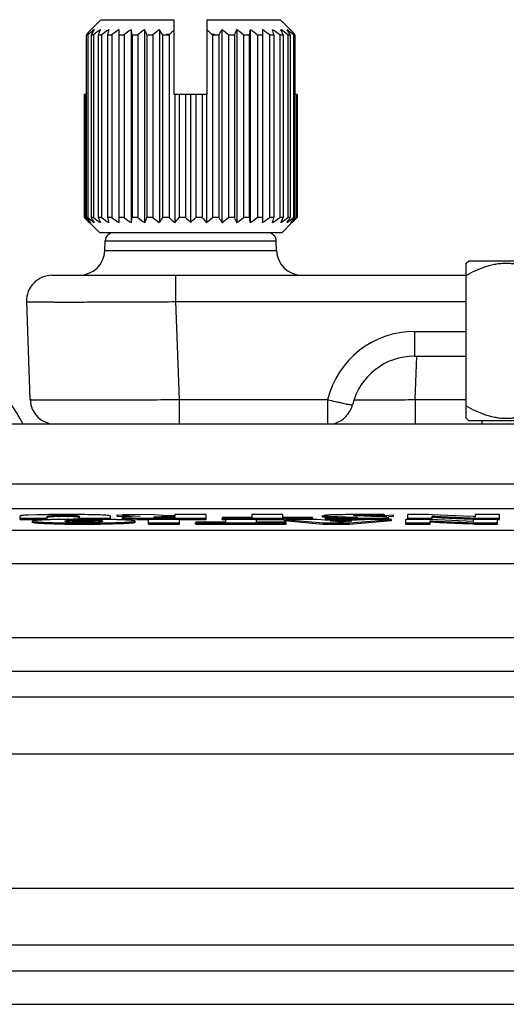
# Model space of a CAD drawing. Header units: inches. Extents: x 0 to 34, y 0 to 22.
# Tile 8 of 179: x 5.165 to 5.736, y 12.074 to 13.23. Entities that reach past the tile are written whole.
import ezdxf

# ---------------------------------------------------------------- set-up
doc = ezdxf.new("R2010")
doc.units = ezdxf.units.IN
doc.header["$LTSCALE"] = 1.87
doc.header["$MEASUREMENT"] = 0
doc.layers.get('0').update_dxf_attribs({"linetype": 'CONTINUOUS'})
doc.layers.add('02___PRT_ALL_AXES', color=7, linetype='CONTINUOUS')

msp = doc.modelspace()

# ---------------------------------------------------------------- linework, layer by layer
at = {"color": 7, "linetype": 'CONTINUOUS'}
for p, q in [((5.2602, 13.2296), (5.2476, 13.2171)), ((5.2602, 13.2296), (5.3461, 13.2296)), ((5.3461, 13.1416), (5.3461, 13.2296)), ((5.3851, 13.1416), (5.3851, 13.2296)), ((5.3851, 13.2296), (5.471, 13.2296)), ((5.4837, 13.2171), (5.471, 13.2296)), ((5.2816, 12.9913), (5.2816, 13.2179)), ((5.2957, 13.2179), (5.2957, 12.9913)), ((5.3116, 13.2179), (5.3116, 12.9913)), ((5.3289, 13.2179), (5.3289, 12.9913)), ((5.4023, 13.2179), (5.4023, 12.9913)), ((5.4196, 13.2179), (5.4196, 12.9913)), ((5.4355, 13.2179), (5.4355, 12.9913)), ((5.4497, 13.2179), (5.4497, 12.9913)), ((5.2432, 13.2118), (5.2432, 12.9975)), ((5.2432, 13.2118), (5.245, 13.2118)), ((5.245, 13.2118), (5.245, 12.9975)), ((5.2487, 13.2118), (5.2487, 12.9975)), ((5.2487, 13.2118), (5.2516, 13.2118)), ((5.2516, 13.2118), (5.2516, 12.9975)), ((5.2571, 13.2118), (5.2571, 12.9975)), ((5.2571, 13.2118), (5.2611, 13.2118)), ((5.2611, 13.2118), (5.2611, 12.9975)), ((5.2681, 13.2118), (5.2681, 12.9975)), ((5.2681, 13.2118), (5.2731, 13.2118)), ((5.2731, 13.2118), (5.2731, 12.9975)), ((5.2816, 13.2118), (5.2874, 13.2118)), ((5.2874, 13.2118), (5.2874, 12.9975)), ((5.2971, 13.2118), (5.2971, 12.9975)), ((5.2971, 13.2118), (5.3036, 13.2118)), ((5.3036, 13.2118), (5.3036, 12.9975)), ((5.3143, 13.2118), (5.3143, 12.9975)), ((5.3143, 13.2118), (5.3213, 13.2118)), ((5.3213, 13.2118), (5.3213, 12.9975)), ((5.3327, 13.2118), (5.3327, 12.9975)), ((5.3327, 13.2118), (5.3402, 13.2118)), ((5.3376, 13.2128), (5.3413, 13.2128)), ((5.3376, 13.2128), (5.3376, 13.2118)), ((5.3402, 13.2118), (5.3402, 12.9975)), ((5.39, 13.2128), (5.3936, 13.2128)), ((5.3911, 13.2118), (5.3911, 12.9975)), ((5.3911, 13.2118), (5.3985, 13.2118)), ((5.3936, 13.2118), (5.3936, 13.2128)), ((5.3985, 13.2118), (5.3985, 12.9975)), ((5.4099, 13.2118), (5.4099, 12.9975)), ((5.4099, 13.2118), (5.4169, 13.2118)), ((5.4169, 13.2118), (5.4169, 12.9975)), ((5.4276, 13.2118), (5.4276, 12.9975)), ((5.4276, 13.2118), (5.4341, 13.2118)), ((5.4341, 13.2118), (5.4341, 12.9975)), ((5.4439, 13.2118), (5.4439, 12.9975)), ((5.4439, 13.2118), (5.4497, 13.2118)), ((5.4581, 13.2118), (5.4581, 12.9975)), ((5.4581, 13.2118), (5.4631, 13.2118)), ((5.4631, 13.2118), (5.4631, 12.9975)), ((5.4701, 13.2118), (5.4701, 12.9975)), ((5.4701, 13.2118), (5.4741, 13.2118)), ((5.4741, 13.2118), (5.4741, 12.9975)), ((5.4796, 13.2118), (5.4796, 12.9975)), ((5.4796, 13.2118), (5.4825, 13.2118)), ((5.4825, 13.2118), (5.4825, 12.9975)), ((5.4862, 13.2118), (5.4862, 12.9975)), ((5.4862, 13.2118), (5.488, 13.2118)), ((5.488, 13.2118), (5.488, 12.9975)), ((5.2408, 13.1416), (5.2408, 12.9975)), ((5.2432, 13.1416), (5.2408, 13.1416)), ((5.2414, 13.1416), (5.2414, 12.9975)), ((5.3851, 13.1416), (5.3461, 13.1416)), ((5.347, 13.1416), (5.347, 12.9913)), ((5.352, 13.1416), (5.352, 12.9975)), ((5.3596, 13.1416), (5.3596, 12.9975)), ((5.3656, 13.1416), (5.3656, 12.9913)), ((5.3716, 13.1416), (5.3716, 12.9975)), ((5.3792, 13.1416), (5.3792, 12.9975)), ((5.3842, 13.1416), (5.3842, 12.9913)), ((5.4905, 13.1416), (5.488, 13.1416)), ((5.4899, 13.1416), (5.4899, 12.9975)), ((5.4905, 13.1416), (5.4905, 12.9975)), ((5.2414, 12.9975), (5.2408, 12.9975)), ((5.245, 12.9975), (5.2432, 12.9975)), ((5.2516, 12.9975), (5.2487, 12.9975)), ((5.2611, 12.9975), (5.2571, 12.9975)), ((5.2731, 12.9975), (5.2681, 12.9975)), ((5.2874, 12.9975), (5.2816, 12.9975)), ((5.3036, 12.9975), (5.2971, 12.9975)), ((5.3213, 12.9975), (5.3143, 12.9975)), ((5.3402, 12.9975), (5.3327, 12.9975)), ((5.3596, 12.9975), (5.352, 12.9975)), ((5.3792, 12.9975), (5.3716, 12.9975)), ((5.3985, 12.9975), (5.3911, 12.9975)), ((5.4169, 12.9975), (5.4099, 12.9975)), ((5.4341, 12.9975), (5.4276, 12.9975)), ((5.4497, 12.9975), (5.4439, 12.9975)), ((5.4631, 12.9975), (5.4581, 12.9975)), ((5.4741, 12.9975), (5.4701, 12.9975)), ((5.4825, 12.9975), (5.4796, 12.9975)), ((5.488, 12.9975), (5.4862, 12.9975)), ((5.4905, 12.9975), (5.4899, 12.9975)), ((5.2585, 12.9796), (5.2468, 12.9913)), ((5.4728, 12.9796), (5.4845, 12.9913)), ((5.2585, 12.9796), (5.4728, 12.9796)), ((5.2649, 12.9586), (5.2653, 12.97)), ((5.2653, 12.97), (5.4659, 12.97)), ((5.4663, 12.9586), (5.4659, 12.97)), ((5.2649, 12.9586), (5.4663, 12.9586)), ((5.6889, 12.9437), (5.6918, 12.9466)), ((5.6889, 12.7616), (5.6889, 12.9437)), ((5.6918, 12.9466), (5.873, 12.9466)), ((5.2031, 12.9296), (5.6889, 12.9296)), ((5.348, 12.9296), (5.348, 12.8986)), ((5.1731, 12.8986), (5.1771, 12.7836)), ((5.348, 12.8986), (5.352, 12.7836)), ((5.348, 12.8986), (5.6889, 12.8986)), ((5.6283, 12.8636), (5.6283, 12.8346)), ((5.6283, 12.8636), (5.6889, 12.8636)), ((5.6283, 12.8346), (5.6889, 12.8346)), ((5.6291, 12.7836), (5.6309, 12.8345)), ((5.352, 12.7836), (5.352, 12.7546)), ((5.352, 12.7836), (5.5263, 12.7836)), ((5.5263, 12.7836), (5.5263, 12.7546)), ((5.5544, 12.7775), (5.5555, 12.7775)), ((5.6291, 12.7836), (5.6291, 12.7546)), ((5.6291, 12.7836), (5.6889, 12.7836)), ((5.6914, 12.7591), (5.6889, 12.7616)), ((5.6914, 12.7591), (5.8734, 12.7591)), ((3.7888, 12.6558), (6.9061, 12.6558)), ((5.185, 12.6482), (5.175, 12.6479)), ((5.1993, 12.6485), (5.185, 12.6482)), ((5.218, 12.6486), (5.2162, 12.6486)), ((5.2379, 12.6485), (5.235, 12.6485)), ((5.2379, 12.6485), (5.235, 12.6485)), ((5.2623, 12.648), (5.2523, 12.6483)), ((5.2688, 12.6475), (5.2623, 12.648)), ((5.2794, 12.6468), (5.2794, 12.6484)), ((5.2794, 12.6484), (5.3062, 12.6466)), ((5.3185, 12.6486), (5.2858, 12.6484)), ((5.3377, 12.6469), (5.3185, 12.6486)), ((5.3472, 12.6485), (5.3472, 12.6469)), ((5.3837, 12.6485), (5.3472, 12.6485)), ((5.3837, 12.6427), (5.3837, 12.6485)), ((5.4373, 12.6485), (5.4373, 12.645)), ((5.4738, 12.6485), (5.4373, 12.6485)), ((5.4738, 12.645), (5.4738, 12.6485)), ((5.5271, 12.648), (5.5218, 12.6476)), ((5.5356, 12.6483), (5.5271, 12.648)), ((5.5563, 12.6485), (5.5552, 12.6485)), ((5.5653, 12.6486), (5.5615, 12.6485)), ((5.5653, 12.6486), (5.5615, 12.6485)), ((5.5727, 12.6485), (5.5716, 12.6485)), ((5.5716, 12.6478), (5.5726, 12.6478)), ((5.5716, 12.6478), (5.5726, 12.6478)), ((5.5923, 12.6475), (5.6034, 12.6482)), ((5.5936, 12.6484), (5.5924, 12.6484)), ((5.6034, 12.6466), (5.6034, 12.6482)), ((5.6204, 12.6427), (5.6204, 12.6485)), ((5.6448, 12.6485), (5.6204, 12.6485)), ((5.6493, 12.6483), (5.6448, 12.6485)), ((5.6493, 12.6483), (5.6448, 12.6485)), ((5.6853, 12.6467), (5.6493, 12.6483)), ((5.6853, 12.6467), (5.6493, 12.6483)), ((5.6994, 12.6485), (5.6994, 12.646)), ((5.7281, 12.6485), (5.6994, 12.6485)), ((5.7281, 12.6427), (5.7281, 12.6485)), ((5.1657, 12.6427), (5.1657, 12.6468)), ((5.1657, 12.6443), (5.1972, 12.6443)), ((5.1657, 12.6427), (5.1972, 12.6427)), ((5.1801, 12.6392), (5.1801, 12.6408)), ((5.1972, 12.6449), (5.1972, 12.6464)), ((5.1972, 12.6427), (5.1972, 12.6443)), ((5.2014, 12.6473), (5.2055, 12.6475)), ((5.2101, 12.6461), (5.2052, 12.6459)), ((5.2055, 12.6475), (5.2162, 12.6477)), ((5.2162, 12.6461), (5.2162, 12.6477)), ((5.2162, 12.6477), (5.2236, 12.6476)), ((5.2203, 12.6429), (5.218, 12.6429)), ((5.2203, 12.6429), (5.218, 12.6429)), ((5.2184, 12.6405), (5.2181, 12.6408)), ((5.2222, 12.6417), (5.2268, 12.6419)), ((5.2279, 12.646), (5.2228, 12.6461)), ((5.2236, 12.6476), (5.2286, 12.6475)), ((5.2268, 12.6419), (5.2403, 12.6421)), ((5.2403, 12.6395), (5.227, 12.6397)), ((5.2403, 12.6406), (5.2271, 12.6404)), ((5.2316, 12.6458), (5.2279, 12.646)), ((5.2349, 12.6465), (5.2349, 12.6449)), ((5.2349, 12.6427), (5.2349, 12.6443)), ((5.2349, 12.6443), (5.2714, 12.6443)), ((5.2403, 12.6406), (5.2403, 12.6421)), ((5.2403, 12.6421), (5.2538, 12.6419)), ((5.2533, 12.6404), (5.2403, 12.6406)), ((5.2536, 12.6397), (5.2403, 12.6395)), ((5.2403, 12.6371), (5.2403, 12.6386)), ((5.2581, 12.6399), (5.2536, 12.6397)), ((5.2626, 12.6429), (5.2603, 12.6429)), ((5.2626, 12.6429), (5.2603, 12.6429)), ((5.2714, 12.6427), (5.2714, 12.6468)), ((5.2794, 12.6468), (5.286, 12.6464)), ((5.2858, 12.6438), (5.2858, 12.6454)), ((5.2931, 12.6431), (5.2876, 12.6434)), ((5.2953, 12.6463), (5.2884, 12.6459)), ((5.3025, 12.6429), (5.2931, 12.6431)), ((5.3062, 12.6466), (5.2953, 12.6463)), ((5.3005, 12.6392), (5.3005, 12.6408)), ((5.3162, 12.6427), (5.315, 12.6427)), ((5.3162, 12.6371), (5.3162, 12.6429)), ((5.3527, 12.6429), (5.3162, 12.6429)), ((5.3162, 12.6387), (5.3527, 12.6387)), ((5.3162, 12.6371), (5.3527, 12.6371)), ((5.3235, 12.6453), (5.3223, 12.6456)), ((5.3266, 12.6452), (5.3235, 12.6453)), ((5.3266, 12.6459), (5.3368, 12.6461)), ((5.3266, 12.6459), (5.331, 12.646)), ((5.3312, 12.6451), (5.3266, 12.6452)), ((5.3297, 12.6427), (5.3297, 12.6443)), ((5.3297, 12.6443), (5.3837, 12.6443)), ((5.3368, 12.6461), (5.3472, 12.6461)), ((5.3472, 12.645), (5.3375, 12.645)), ((5.3472, 12.6469), (5.3377, 12.6469)), ((5.3472, 12.6461), (5.3472, 12.645)), ((5.3527, 12.6371), (5.3527, 12.6429)), ((5.3527, 12.6427), (5.3837, 12.6427)), ((5.4064, 12.6395), (5.3714, 12.6395)), ((5.3714, 12.6371), (5.3714, 12.6387)), ((5.3714, 12.6387), (5.4778, 12.6387)), ((5.3714, 12.6371), (5.4778, 12.6371)), ((5.4373, 12.645), (5.4024, 12.645)), ((5.4024, 12.6427), (5.4024, 12.6443)), ((5.4024, 12.6443), (5.5088, 12.6443)), ((5.4024, 12.6427), (5.4064, 12.6427)), ((5.4064, 12.6429), (5.4064, 12.6395)), ((5.4429, 12.6429), (5.4064, 12.6429)), ((5.4429, 12.6395), (5.4429, 12.6429)), ((5.4429, 12.6427), (5.4752, 12.6427)), ((5.4778, 12.6395), (5.4429, 12.6395)), ((5.5088, 12.645), (5.4738, 12.645)), ((5.4752, 12.6414), (5.4752, 12.6429)), ((5.4752, 12.6429), (5.5212, 12.6387)), ((5.4752, 12.6414), (5.5212, 12.6371)), ((5.514, 12.6429), (5.4778, 12.6429)), ((5.4778, 12.6371), (5.4778, 12.6387)), ((5.5088, 12.6427), (5.5088, 12.6443)), ((5.5235, 12.6419), (5.514, 12.6429)), ((5.5202, 12.6457), (5.5202, 12.6473)), ((5.5212, 12.6371), (5.5212, 12.6387)), ((5.5212, 12.6387), (5.5519, 12.6387)), ((5.5212, 12.6371), (5.5519, 12.6371)), ((5.5216, 12.6469), (5.527, 12.6465)), ((5.5289, 12.6449), (5.5222, 12.6453)), ((5.561, 12.6419), (5.5235, 12.6419)), ((5.533, 12.6451), (5.5237, 12.6445)), ((5.5237, 12.6429), (5.5237, 12.6445)), ((5.5327, 12.6427), (5.5237, 12.6429)), ((5.5294, 12.6413), (5.5548, 12.6413)), ((5.5413, 12.6397), (5.5294, 12.6413)), ((5.5413, 12.6397), (5.5294, 12.6413)), ((5.5311, 12.6443), (5.533, 12.6443)), ((5.5311, 12.6443), (5.533, 12.6443)), ((5.5396, 12.6445), (5.5396, 12.646)), ((5.5396, 12.646), (5.5414, 12.646)), ((5.5396, 12.646), (5.5414, 12.646)), ((5.5548, 12.6413), (5.5413, 12.6397)), ((5.5475, 12.6458), (5.5538, 12.6456)), ((5.5519, 12.6442), (5.5553, 12.6442)), ((5.5519, 12.6387), (5.6012, 12.6429)), ((5.5553, 12.6426), (5.5519, 12.6426)), ((5.5519, 12.6371), (5.6012, 12.6414)), ((5.5519, 12.6371), (5.5519, 12.6387)), ((5.5538, 12.6456), (5.5607, 12.6453)), ((5.5553, 12.6426), (5.5553, 12.6442)), ((5.5578, 12.6471), (5.5564, 12.6473)), ((5.5578, 12.6471), (5.5564, 12.6473)), ((5.5615, 12.6452), (5.5572, 12.645)), ((5.5615, 12.6452), (5.5572, 12.645)), ((5.5622, 12.6469), (5.5578, 12.6471)), ((5.5605, 12.6476), (5.5653, 12.6477)), ((5.5607, 12.6453), (5.5615, 12.6452)), ((5.5726, 12.6429), (5.561, 12.6419)), ((5.5692, 12.6467), (5.5622, 12.6469)), ((5.5776, 12.6464), (5.5692, 12.6467)), ((5.6012, 12.6429), (5.5726, 12.6429)), ((5.5893, 12.6461), (5.5776, 12.6464)), ((5.5832, 12.6444), (5.5914, 12.6447)), ((5.5956, 12.6457), (5.5893, 12.6461)), ((5.596, 12.6434), (5.5906, 12.6431)), ((5.5923, 12.6459), (5.5923, 12.6475)), ((5.5976, 12.6462), (5.6034, 12.6466)), ((5.5977, 12.6437), (5.5977, 12.6453)), ((5.6012, 12.6414), (5.6012, 12.6429)), ((5.6179, 12.6371), (5.6179, 12.6429)), ((5.6423, 12.6429), (5.6179, 12.6429)), ((5.6179, 12.6387), (5.6467, 12.6387)), ((5.6179, 12.6371), (5.6467, 12.6371)), ((5.6204, 12.6443), (5.6491, 12.6443)), ((5.6469, 12.6428), (5.6423, 12.6429)), ((5.6469, 12.6428), (5.6423, 12.6429)), ((5.6467, 12.6396), (5.6467, 12.6412)), ((5.6467, 12.6387), (5.6467, 12.6396)), ((5.6574, 12.639), (5.6467, 12.6396)), ((5.6467, 12.6371), (5.6467, 12.6387)), ((5.697, 12.6405), (5.6469, 12.6428)), ((5.697, 12.6405), (5.6469, 12.6428)), ((5.6491, 12.6451), (5.6491, 12.6467)), ((5.6491, 12.6443), (5.6491, 12.6451)), ((5.6598, 12.6445), (5.6491, 12.6451)), ((5.6491, 12.6427), (5.6491, 12.6443)), ((5.6842, 12.6378), (5.6574, 12.639)), ((5.6866, 12.6433), (5.6598, 12.6445)), ((5.6968, 12.6373), (5.6842, 12.6378)), ((5.6973, 12.6461), (5.6853, 12.6467)), ((5.6974, 12.6461), (5.6853, 12.6467)), ((5.697, 12.6429), (5.6866, 12.6433)), ((5.6968, 12.6388), (5.6992, 12.6387)), ((5.6992, 12.6371), (5.6968, 12.6373)), ((5.6969, 12.6388), (5.6992, 12.6387)), ((5.697, 12.6429), (5.697, 12.6405)), ((5.7257, 12.6429), (5.697, 12.6429)), ((5.6971, 12.6445), (5.6992, 12.6444)), ((5.6972, 12.6444), (5.6995, 12.6443)), ((5.6992, 12.6444), (5.7017, 12.6443)), ((5.6992, 12.6371), (5.6992, 12.6387)), ((5.6992, 12.6387), (5.7257, 12.6387)), ((5.6992, 12.6371), (5.7257, 12.6371)), ((5.6995, 12.6443), (5.7017, 12.6443)), ((5.7017, 12.6427), (5.7017, 12.6443)), ((5.7017, 12.6443), (5.7281, 12.6443)), ((5.7257, 12.6371), (5.7257, 12.6429)), ((5.7257, 12.6427), (5.7281, 12.6427)), ((3.8026, 12.6304), (6.8923, 12.6304)), ((3.8026, 12.591), (6.8923, 12.591)), ((6.8923, 12.5037), (3.8026, 12.5037)), ((6.8923, 12.4644), (3.8026, 12.4644)), ((3.6585, 12.4344), (7.0363, 12.4344)), ((3.6156, 12.3675), (7.0792, 12.3675)), ((3.6156, 12.2097), (7.0792, 12.2097)), ((7.0363, 12.1428), (3.6585, 12.1428)), ((3.8026, 12.1129), (6.8923, 12.1129)), ((3.8026, 12.0735), (6.8923, 12.0735))]:
    msp.add_line(p, q, dxfattribs=at)
at = {"color": 3, "linetype": 'CONTINUOUS'}
for p, q in [((6.8724, 12.7546), (3.8224, 12.7546)), ((3.7528, 12.6846), (6.9421, 12.6846))]:
    msp.add_line(p, q, dxfattribs=at)
at = {"color": 7, "linetype": 'CONTINUOUS'}
for centre, radius, start, end in [((5.5294, 12.9846), 0.3653, 140.4782, 141.5574), ((5.5186, 12.8828), 0.4279, 128.4472, 129.7517), ((5.5554, 13.0238), 0.3597, 147.3355, 148.4905), ((5.5298, 12.8548), 0.4525, 126.6417, 127.926), ((5.6389, 13.0525), 0.4137, 156.4262, 157.3514), ((5.5468, 12.8308), 0.4762, 125.6204, 126.8708), ((5.9351, 13.0709), 0.6817, 167.5448, 168.0731), ((5.5599, 12.8246), 0.4819, 125.285, 126.5306), ((5.5731, 12.8308), 0.4762, 125.6204, 126.8708), ((4.6301, 13.0709), 0.6817, 11.9269, 12.4552), ((5.5817, 12.8548), 0.4525, 126.6417, 127.926), ((4.9325, 13.0525), 0.4137, 22.6486, 23.5738), ((5.5949, 12.8828), 0.4279, 128.4472, 129.7517), ((5.026, 13.0238), 0.3597, 31.5095, 32.6645), ((5.6066, 12.9211), 0.3943, 131.3447, 132.2918), ((5.1161, 12.9115), 0.4072, 47.7232, 48.6404), ((5.6928, 13.0315), 0.3451, 147.3109, 148.515), ((5.1269, 12.8712), 0.4428, 50.2703, 51.5308), ((5.7822, 13.0595), 0.3957, 156.4051, 157.3725), ((5.1401, 12.8425), 0.468, 52.0953, 53.3371), ((6.0705, 13.0775), 0.6503, 167.5321, 168.0859), ((5.1581, 12.8308), 0.4762, 53.1292, 54.3796), ((5.1713, 12.8246), 0.4819, 53.4694, 54.715), ((4.8268, 13.0775), 0.6503, 11.9141, 12.4679), ((5.1844, 12.8308), 0.4762, 53.1292, 54.3796), ((5.1089, 13.0595), 0.3957, 22.6275, 23.5949), ((5.1921, 12.8425), 0.468, 52.0953, 53.3371), ((5.2032, 12.8712), 0.4428, 50.2703, 51.5308), ((5.1882, 13.0315), 0.3451, 31.485, 32.6891), ((5.2113, 12.9922), 0.3532, 38.4242, 39.5403), ((5.6396, 12.8845), 0.4436, 132.2698, 132.4621), ((5.0916, 12.8845), 0.4436, 47.5379, 47.7302), ((5.5377, 13.2811), 0.4106, 223.688, 223.9282), ((5.52, 13.3018), 0.4126, 227.5312, 228.8104), ((5.5029, 13.2474), 0.3622, 223.9056, 224.9918), ((5.515, 13.2129), 0.3468, 218.4146, 219.722), ((5.528, 13.338), 0.4428, 230.2703, 231.5308), ((5.543, 13.1777), 0.3451, 211.485, 212.6891), ((5.5391, 13.3667), 0.468, 232.0953, 233.3371), ((5.6223, 13.1497), 0.3957, 202.6275, 203.5949), ((5.5468, 13.3784), 0.4762, 233.1292, 234.3796), ((5.9044, 13.1317), 0.6503, 191.9141, 192.4679), ((5.5599, 13.3847), 0.4819, 233.4694, 234.715), ((5.5731, 13.3784), 0.4762, 233.1292, 234.3796), ((4.6608, 13.1317), 0.6503, 347.5321, 348.0859), ((5.5911, 13.3667), 0.468, 232.0953, 233.3371), ((4.9491, 13.1497), 0.3957, 336.4051, 337.3725), ((5.6043, 13.338), 0.4428, 230.2703, 231.5308), ((5.0385, 13.1777), 0.3451, 327.3109, 328.515), ((5.6188, 13.3018), 0.4126, 227.5312, 228.8104), ((5.0803, 13.2129), 0.3468, 320.278, 321.5854), ((5.6364, 13.2618), 0.3827, 223.6774, 224.9631), ((5.1047, 13.2521), 0.3688, 315.0127, 316.3468), ((5.6617, 13.2216), 0.3606, 218.4396, 219.697), ((5.122, 13.2911), 0.3983, 311.1666, 312.4919), ((5.7052, 13.1855), 0.3597, 211.5095, 212.6645), ((5.1363, 13.3264), 0.4279, 308.4472, 309.7517), ((5.7987, 13.1568), 0.4137, 202.6486, 203.5738), ((5.1495, 13.3544), 0.4525, 306.6417, 307.926), ((6.1011, 13.1383), 0.6817, 191.9269, 192.4552), ((5.1581, 13.3784), 0.4762, 305.6204, 306.8708), ((5.1713, 13.3847), 0.4819, 305.285, 306.5306), ((4.7961, 13.1383), 0.6817, 347.5448, 348.0731), ((5.1844, 13.3784), 0.4762, 305.6204, 306.8708), ((5.0923, 13.1568), 0.4137, 336.4262, 337.3514), ((5.2014, 13.3544), 0.4525, 306.6417, 307.926), ((5.2126, 13.3264), 0.4279, 308.4472, 309.7517), ((5.1758, 13.1855), 0.3597, 327.3355, 328.4905), ((5.2055, 13.2216), 0.3606, 320.303, 321.5604), ((5.2208, 13.2911), 0.3983, 311.1666, 312.4919), ((5.2205, 13.2551), 0.3732, 315.0242, 316.0785), ((5.1935, 13.2811), 0.4106, 316.0718, 316.312), ((5.5004, 13.2448), 0.3586, 224.3164, 224.9906), ((5.2355, 13.2402), 0.352, 315.0032, 315.6898), ((5.2753, 12.9696), 0.01, 90, 178), ((5.456, 12.9696), 0.01, 2, 90), ((5.2349, 12.9596), 0.03, 270, 358), ((5.4963, 12.9596), 0.03, 182, 270), ((5.2031, 12.8996), 0.03, 90.0001, 182), ((5.6283, 12.7586), 0.105, 90.0006, 166.2253), ((5.6283, 12.7596), 0.075, 90, 166.226), ((4.9824, 12.6585), 0.21, 27.2405, 35.8392), ((5.2071, 12.7846), 0.03, 182, 270), ((5.5263, 12.7846), 0.03, 285.2448, 346.2255), ((5.2099, 11.5149), 1.1336, 90.536, 91.2562), ((5.2174, 10.671), 1.9776, 90.0347, 90.5253), ((5.2169, 10.7865), 1.862, 89.9686, 90.5432), ((5.2188, 10.2304), 2.4181, 89.6156, 90.0197), ((5.219, 10.3095), 2.3391, 89.6085, 90.0262), ((5.2302, 11.6157), 1.0328, 88.7745, 89.5767), ((5.2303, 11.6198), 1.0287, 88.7729, 89.5784), ((5.5573, 11.7009), 0.9476, 90.5782, 91.3136), ((5.5571, 11.7117), 0.9368, 90.574, 91.3178), ((5.5614, 11.3295), 1.319, 90.465, 90.5938), ((5.5614, 11.339), 1.3096, 90.4661, 90.5958), ((5.5632, 11.1016), 1.5469, 90.2581, 90.4639), ((5.5631, 11.1189), 1.5297, 90.2957, 90.464), ((5.5648, 10.7708), 1.8777, 90.1002, 90.2599), ((5.5647, 10.7743), 1.8742, 90.0993, 90.2593), ((5.5654, 10.1166), 2.532, 89.8592, 90.0009), ((5.5654, 10.1362), 2.5123, 89.8351, 90.0017), ((5.5714, 12.0902), 0.5576, 89.9808, 90.6242), ((5.5714, 12.0904), 0.5574, 89.9807, 90.6243), ((5.5716, 11.9323), 0.7155, 89.4055, 89.9136), ((5.5716, 11.9392), 0.7086, 89.4028, 89.9159), ((5.5664, 10.4719), 2.1767, 89.623, 89.8364), ((5.5665, 10.4773), 2.1712, 89.623, 89.8369), ((5.5714, 11.1443), 1.5043, 89.2002, 89.6443), ((5.572, 11.2067), 1.4418, 89.1434, 89.6533), ((5.2161, 12.2202), 0.4259, 89.9836, 90.8033), ((5.2163, 11.9257), 0.7204, 89.8473, 90.0025), ((5.2371, 14.0533), 1.4162, 269.225, 269.3539), ((5.2172, 12.1719), 0.4742, 89.3292, 89.8806), ((5.2401, 10.7856), 1.8574, 89.9924, 90.6096), ((5.24, 10.7944), 1.8486, 89.9909, 90.6111), ((5.2398, 14.3173), 1.6786, 269.3626, 270.0179), ((5.2397, 14.3072), 1.6685, 269.3606, 270.0198), ((5.2401, 14.3796), 1.7425, 269.3753, 270.0059), ((5.2412, 10.9036), 1.7394, 89.3697, 90.0285), ((5.2412, 10.9106), 1.7324, 89.3683, 90.0298), ((5.2404, 14.3875), 1.7489, 269.9958, 270.624), ((5.2405, 14.3785), 1.7398, 269.9941, 270.6256), ((5.2408, 14.3107), 1.6736, 269.9814, 270.6217), ((5.3191, 13.5902), 0.9459, 268.8713, 269.5613), ((5.3191, 13.5865), 0.9422, 268.8701, 269.5629), ((5.3231, 13.9057), 1.263, 269.0651, 269.6316), ((5.3272, 14.4449), 1.8006, 269.5114, 269.8411), ((5.3269, 14.397), 1.7528, 269.5078, 269.8466), ((5.3295, 15.1669), 2.5227, 269.8345, 270.004), ((5.3295, 15.1072), 2.463, 269.8312, 270.0048), ((5.3365, 12.2723), 0.3738, 89.9508, 90.8337), ((5.3373, 13.2982), 0.6531, 269.4664, 270.0159), ((5.5417, 13.4944), 0.8502, 268.7863, 269.2869), ((5.541, 13.4553), 0.8111, 268.7742, 269.2989), ((5.5444, 12.9928), 0.3467, 267.1228, 267.5009), ((5.5439, 12.9779), 0.3318, 267.0838, 267.4759), ((5.5544, 13.2195), 0.5737, 267.4934, 267.8344), ((5.5534, 13.1943), 0.5484, 267.478, 267.8343), ((5.5762, 13.7923), 1.1469, 267.8242, 268.1684), ((5.5758, 13.7883), 1.1428, 267.8354, 268.1819), ((5.5547, 14.4229), 1.7803, 269.2916, 269.6296), ((5.5456, 13.2516), 0.6066, 268.8127, 269.2733), ((5.5451, 13.2239), 0.5789, 268.8017, 269.2843), ((5.5546, 14.4171), 1.7729, 269.2998, 269.6005), ((5.5541, 14.3714), 1.7272, 269.2972, 269.6059), ((5.5493, 13.5528), 0.9078, 269.282, 269.6573), ((5.549, 13.522), 0.877, 269.2754, 269.6639), ((5.5795, 12.3449), 0.2973, 96.4988, 97.3725), ((5.6232, 15.2806), 2.6359, 268.2217, 268.3534), ((5.6173, 15.0817), 2.4369, 268.2165, 268.359), ((5.5553, 14.5217), 1.8775, 269.6006, 269.8935), ((5.5553, 14.5083), 1.8641, 269.5993, 270.0004), ((5.5554, 14.5226), 1.88, 269.628, 269.8931), ((5.5507, 13.7956), 1.1506, 269.6583, 270.0056), ((5.5507, 13.7948), 1.1499, 269.6581, 270.0057), ((5.6189, 11.9975), 0.6469, 96.0929, 96.483), ((5.4034, 14.0172), 1.3843, 276.0893, 276.281), ((5.551, 13.1329), 0.4879, 269.9747, 270.4511), ((5.5511, 13.0934), 0.4485, 269.9588, 270.5429), ((5.5526, 12.9254), 0.2804, 270.4571, 270.9407), ((5.5553, 14.3085), 1.6643, 269.999, 270.2151), ((5.5553, 14.308), 1.6638, 269.999, 270.2152), ((5.5553, 14.3069), 1.6643, 269.999, 270.2151), ((5.5528, 12.917), 0.2721, 270.5453, 270.9353), ((5.556, 14.1444), 1.5002, 270.2135, 270.5698), ((5.5562, 14.1175), 1.4733, 270.2103, 270.573), ((5.5562, 14.1156), 1.473, 270.2097, 270.5298), ((5.5606, 13.6895), 1.0453, 270.5641, 271.2359), ((5.5607, 13.6866), 1.0424, 270.5632, 271.2368), ((5.5714, 11.9214), 0.7264, 88.8466, 89.4014), ((5.5715, 11.9254), 0.7224, 88.8451, 89.4029), ((5.5763, 13.007), 0.3642, 271.4578, 272.2584), ((5.5679, 11.7497), 0.8981, 88.4418, 88.8455), ((5.568, 11.7539), 0.8939, 88.4408, 88.8464), ((5.6693, 12.1531), 0.4938, 86.5123, 86.7513), ((5.6642, 12.0614), 0.5856, 86.5503, 86.7528)]:
    msp.add_arc(centre, radius, start, end, dxfattribs=at)
for points, knots in [([(5.6889, 12.9293), (5.6925, 12.9314), (5.6999, 12.9353), (5.7095, 12.9392), (5.7165, 12.9412), (5.7205, 12.9421), (5.7245, 12.9429), (5.7295, 12.9436), (5.7357, 12.9438), (5.7418, 12.9436), (5.7468, 12.9429), (5.7508, 12.9421), (5.7548, 12.9412), (5.7618, 12.9392), (5.7714, 12.9353), (5.7788, 12.9314), (5.7824, 12.9293)], [0, 0, 0, 0, 0.126749, 0.252211, 0.314495, 0.345533, 0.376513, 0.438313, 0.5, 0.561688, 0.623488, 0.654467, 0.685506, 0.747789, 0.873251, 1, 1, 1, 1]), ([(5.1731, 12.8986), (5.1731, 12.8986), (5.1731, 12.8985), (5.1731, 12.8985), (5.1732, 12.8985), (5.1733, 12.8985), (5.1734, 12.8985), (5.1736, 12.8985), (5.1737, 12.8985), (5.174, 12.8985), (5.1744, 12.8984), (5.175, 12.8984), (5.1757, 12.8984), (5.1765, 12.8984), (5.1774, 12.8984), (5.1784, 12.8983), (5.1795, 12.8983), (5.1811, 12.8983), (5.1834, 12.8983), (5.1865, 12.8982), (5.19, 12.8982), (5.1939, 12.8982), (5.1981, 12.8982), (5.2027, 12.8982), (5.2076, 12.8981), (5.2149, 12.8981), (5.2247, 12.8981), (5.2374, 12.8981), (5.2511, 12.8982), (5.2658, 12.8982), (5.2813, 12.8982), (5.2974, 12.8983), (5.314, 12.8984), (5.3309, 12.8985), (5.3423, 12.8985), (5.348, 12.8986)], [0, 0, 0, 0, 0.000107, 0.000346, 0.000731, 0.001265, 0.001947, 0.002779, 0.003761, 0.004892, 0.007603, 0.01091, 0.014812, 0.019307, 0.024392, 0.030065, 0.03632, 0.043156, 0.058552, 0.076215, 0.096102, 0.118167, 0.142355, 0.16861, 0.196868, 0.227061, 0.292957, 0.365662, 0.444478, 0.528643, 0.617348, 0.709736, 0.804921, 0.901986, 1, 1, 1, 1]), ([(5.1771, 12.7836), (5.1771, 12.7836), (5.1771, 12.7835), (5.1772, 12.7835), (5.1772, 12.7835), (5.1773, 12.7835), (5.1774, 12.7835), (5.1776, 12.7835), (5.1778, 12.7835), (5.178, 12.7835), (5.1785, 12.7834), (5.179, 12.7834), (5.1797, 12.7834), (5.1805, 12.7834), (5.1814, 12.7834), (5.1824, 12.7833), (5.1835, 12.7833), (5.1851, 12.7833), (5.1875, 12.7833), (5.1905, 12.7832), (5.194, 12.7832), (5.1979, 12.7832), (5.2021, 12.7832), (5.2067, 12.7832), (5.2116, 12.7831), (5.2189, 12.7831), (5.2287, 12.7831), (5.2414, 12.7831), (5.2551, 12.7832), (5.2698, 12.7832), (5.2853, 12.7832), (5.3014, 12.7833), (5.318, 12.7834), (5.3349, 12.7835), (5.3463, 12.7835), (5.352, 12.7836)], [0, 0, 0, 0, 0.000107, 0.000346, 0.000731, 0.001265, 0.001947, 0.002779, 0.003761, 0.004892, 0.007603, 0.01091, 0.014813, 0.019307, 0.024393, 0.030065, 0.036321, 0.043157, 0.058552, 0.076215, 0.096102, 0.118167, 0.142356, 0.168611, 0.196869, 0.227062, 0.292957, 0.365663, 0.444478, 0.528644, 0.617348, 0.709737, 0.804922, 0.901986, 1, 1, 1, 1]), ([(5.5263, 12.7836), (5.5295, 12.7828), (5.534, 12.7817), (5.5399, 12.7804), (5.5438, 12.7795), (5.5473, 12.7787), (5.5503, 12.7781), (5.5523, 12.7778), (5.5537, 12.7776), (5.5542, 12.7775), (5.5544, 12.7775)], [0, 0, 0, 0, 0.333186, 0.488377, 0.630444, 0.755685, 0.860743, 0.94288, 0.97467, 1, 1, 1, 1]), ([(5.5572, 12.7833), (5.5578, 12.7833), (5.5593, 12.7833), (5.5627, 12.7832), (5.5681, 12.7831), (5.5756, 12.7831), (5.5846, 12.7831), (5.5947, 12.7832), (5.6096, 12.7833), (5.6212, 12.7835), (5.6291, 12.7836)], [0, 0, 0, 0, 0.02685, 0.059964, 0.144093, 0.250243, 0.375683, 0.517182, 0.671066, 1, 1, 1, 1]), ([(5.6889, 12.7761), (5.6925, 12.774), (5.6999, 12.7701), (5.7095, 12.7662), (5.7165, 12.7642), (5.7205, 12.7633), (5.7245, 12.7625), (5.7295, 12.7618), (5.7357, 12.7616), (5.7418, 12.7618), (5.7468, 12.7625), (5.7508, 12.7633), (5.7548, 12.7642), (5.7618, 12.7662), (5.7714, 12.7701), (5.7788, 12.774), (5.7824, 12.7761)], [0, 0, 0, 0, 0.126749, 0.252211, 0.314495, 0.345533, 0.376513, 0.438313, 0.5, 0.561688, 0.623488, 0.654467, 0.685506, 0.747789, 0.873251, 1, 1, 1, 1]), ([(5.175, 12.6479), (5.1737, 12.6479), (5.1715, 12.6477), (5.1684, 12.6475), (5.1669, 12.6472), (5.1657, 12.647), (5.1657, 12.6468)], [0, 0, 0, 0, 0.415327, 0.726763, 0.923751, 1, 1, 1, 1]), ([(5.175, 12.6479), (5.1746, 12.6479), (5.1729, 12.6478), (5.1705, 12.6477), (5.1678, 12.6474), (5.1666, 12.6472), (5.1657, 12.647), (5.1657, 12.6468)], [0, 0, 0, 0, 0.124515, 0.527165, 0.79734, 0.946819, 1, 1, 1, 1]), ([(5.2688, 12.6475), (5.2679, 12.6476), (5.2624, 12.648), (5.257, 12.6482), (5.2523, 12.6483)], [0, 0, 0, 0, 0.158148, 1, 1, 1, 1]), ([(5.5356, 12.6483), (5.5341, 12.6482), (5.5295, 12.6481), (5.5249, 12.6479), (5.5218, 12.6476)], [0, 0, 0, 0, 0.327305, 1, 1, 1, 1]), ([(5.218, 12.6429), (5.2125, 12.6428), (5.2048, 12.6427), (5.1953, 12.6424), (5.1898, 12.6421), (5.1857, 12.6418), (5.1826, 12.6415), (5.1811, 12.6412), (5.1801, 12.641), (5.1801, 12.6408)], [0, 0, 0, 0, 0.429719, 0.606021, 0.7504, 0.860943, 0.938091, 0.98329, 1, 1, 1, 1]), ([(5.1918, 12.6422), (5.1902, 12.6421), (5.1872, 12.6419), (5.1836, 12.6416), (5.1813, 12.6413), (5.1804, 12.6411), (5.1801, 12.6409), (5.1801, 12.6408)], [0, 0, 0, 0, 0.424069, 0.734315, 0.926071, 0.976808, 1, 1, 1, 1]), ([(5.1801, 12.6408), (5.1801, 12.6407), (5.1804, 12.6405), (5.1813, 12.6403), (5.1835, 12.64), (5.187, 12.6398), (5.1918, 12.6395), (5.1977, 12.6392), (5.2076, 12.6389), (5.2155, 12.6388), (5.2211, 12.6388)], [0, 0, 0, 0, 0.006317, 0.020655, 0.074708, 0.161209, 0.277924, 0.422524, 0.59265, 1, 1, 1, 1]), ([(5.1801, 12.6408), (5.1801, 12.6407), (5.1804, 12.6405), (5.1813, 12.6403), (5.1824, 12.6402), (5.1831, 12.6401)], [0, 0, 0, 0, 0.081318, 0.269141, 1, 1, 1, 1]), ([(5.1913, 12.6379), (5.1897, 12.638), (5.1869, 12.6382), (5.1835, 12.6385), (5.1813, 12.6387), (5.1804, 12.639), (5.1801, 12.6391), (5.1801, 12.6392)], [0, 0, 0, 0, 0.419985, 0.731191, 0.925643, 0.977229, 1, 1, 1, 1]), ([(5.1831, 12.6401), (5.1879, 12.6396), (5.2006, 12.6391), (5.2132, 12.6388), (5.2211, 12.6388)], [0, 0, 0, 0, 0.377255, 1, 1, 1, 1]), ([(5.2179, 12.6372), (5.2153, 12.6373), (5.2064, 12.6374), (5.1975, 12.6376), (5.1913, 12.6379)], [0, 0, 0, 0, 0.294612, 1, 1, 1, 1]), ([(5.218, 12.6429), (5.2154, 12.6429), (5.2067, 12.6427), (5.198, 12.6425), (5.1918, 12.6422)], [0, 0, 0, 0, 0.297542, 1, 1, 1, 1]), ([(5.1972, 12.6464), (5.1972, 12.6466), (5.1977, 12.6468), (5.1989, 12.6471), (5.2003, 12.6472), (5.2014, 12.6473)], [0, 0, 0, 0, 0.086462, 0.277541, 1, 1, 1, 1]), ([(5.1972, 12.6464), (5.1972, 12.6468), (5.1992, 12.6471), (5.2002, 12.6472), (5.2014, 12.6473)], [0, 0, 0, 0, 0.216332, 1, 1, 1, 1]), ([(5.2052, 12.6459), (5.2035, 12.6459), (5.201, 12.6457), (5.1985, 12.6455), (5.1976, 12.6452)], [0, 0, 0, 0, 0.64713, 1, 1, 1, 1]), ([(5.2181, 12.6408), (5.2181, 12.641), (5.219, 12.6413), (5.2204, 12.6415), (5.2233, 12.6418), (5.2255, 12.6419), (5.2268, 12.6419)], [0, 0, 0, 0, 0.068757, 0.245446, 0.551052, 1, 1, 1, 1]), ([(5.2181, 12.6408), (5.2181, 12.6411), (5.2201, 12.6415), (5.2211, 12.6416), (5.2222, 12.6417)], [0, 0, 0, 0, 0.217188, 1, 1, 1, 1]), ([(5.227, 12.6397), (5.2257, 12.6398), (5.2235, 12.6398), (5.2206, 12.6401), (5.2191, 12.6403), (5.2181, 12.6406), (5.2181, 12.6408)], [0, 0, 0, 0, 0.44117, 0.748748, 0.930607, 1, 1, 1, 1]), ([(5.227, 12.6397), (5.2249, 12.6398), (5.2221, 12.64), (5.2191, 12.6402), (5.2184, 12.6405)], [0, 0, 0, 0, 0.733919, 1, 1, 1, 1]), ([(5.2286, 12.6475), (5.2303, 12.6474), (5.2324, 12.6473), (5.2344, 12.647), (5.2349, 12.6466), (5.2349, 12.6465)], [0, 0, 0, 0, 0.771649, 0.931832, 1, 1, 1, 1]), ([(5.2286, 12.6475), (5.2304, 12.6474), (5.2321, 12.6475), (5.2349, 12.6468), (5.2349, 12.6465)], [0, 0, 0, 0, 0.842842, 1, 1, 1, 1]), ([(5.2347, 12.6452), (5.2344, 12.6454), (5.2333, 12.6456), (5.2323, 12.6457), (5.2316, 12.6458)], [0, 0, 0, 0, 0.34243, 1, 1, 1, 1]), ([(5.2624, 12.6408), (5.2624, 12.6406), (5.2614, 12.6403), (5.26, 12.6401), (5.2571, 12.6398), (5.2549, 12.6398), (5.2536, 12.6397)], [0, 0, 0, 0, 0.069433, 0.251349, 0.558936, 1, 1, 1, 1]), ([(5.2538, 12.6419), (5.2551, 12.6419), (5.2573, 12.6418), (5.2601, 12.6415), (5.2615, 12.6413), (5.2624, 12.641), (5.2624, 12.6408)], [0, 0, 0, 0, 0.448841, 0.754455, 0.9312, 1, 1, 1, 1]), ([(5.2538, 12.6419), (5.2553, 12.6419), (5.2577, 12.6418), (5.2606, 12.6415), (5.2618, 12.6413), (5.2624, 12.6409), (5.2624, 12.6408)], [0, 0, 0, 0, 0.527663, 0.812599, 0.949724, 1, 1, 1, 1]), ([(5.2624, 12.6408), (5.2624, 12.6407), (5.2621, 12.6405), (5.2607, 12.6402), (5.2593, 12.64), (5.2581, 12.6399)], [0, 0, 0, 0, 0.06537, 0.223453, 1, 1, 1, 1]), ([(5.2886, 12.6379), (5.2866, 12.6378), (5.2768, 12.6374), (5.2669, 12.6373), (5.259, 12.6372)], [0, 0, 0, 0, 0.201779, 1, 1, 1, 1]), ([(5.2595, 12.6388), (5.2651, 12.6388), (5.273, 12.6389), (5.2829, 12.6392), (5.2888, 12.6395), (5.2936, 12.6398), (5.2971, 12.64), (5.2992, 12.6403), (5.3002, 12.6405), (5.3005, 12.6407), (5.3005, 12.6408)], [0, 0, 0, 0, 0.407324, 0.577449, 0.722052, 0.838774, 0.925281, 0.979341, 0.993681, 1, 1, 1, 1]), ([(5.2595, 12.6388), (5.2649, 12.6388), (5.2728, 12.6389), (5.2826, 12.6392), (5.2885, 12.6395), (5.2933, 12.6397), (5.2968, 12.64), (5.299, 12.6403), (5.3002, 12.6405), (5.3004, 12.6407)], [0, 0, 0, 0, 0.399786, 0.570422, 0.716013, 0.833222, 0.920131, 0.975531, 1, 1, 1, 1]), ([(5.2887, 12.6422), (5.287, 12.6423), (5.2783, 12.6426), (5.2696, 12.6428), (5.2626, 12.6429)], [0, 0, 0, 0, 0.201012, 1, 1, 1, 1]), ([(5.2972, 12.6416), (5.293, 12.6421), (5.2814, 12.6425), (5.2699, 12.6428), (5.2626, 12.6429)], [0, 0, 0, 0, 0.370803, 1, 1, 1, 1]), ([(5.2714, 12.6468), (5.2714, 12.6471), (5.2701, 12.6473), (5.2694, 12.6474), (5.2688, 12.6475)], [0, 0, 0, 0, 0.277335, 1, 1, 1, 1]), ([(5.2714, 12.6468), (5.2714, 12.6471), (5.2701, 12.6473), (5.2695, 12.6474), (5.2688, 12.6475)], [0, 0, 0, 0, 0.246387, 1, 1, 1, 1]), ([(5.2884, 12.6459), (5.2878, 12.6459), (5.2869, 12.6458), (5.2861, 12.6456), (5.2858, 12.6455), (5.2858, 12.6454)], [0, 0, 0, 0, 0.719833, 0.914914, 1, 1, 1, 1]), ([(5.2884, 12.6459), (5.2878, 12.6459), (5.2871, 12.6457), (5.2858, 12.6456), (5.2858, 12.6454)], [0, 0, 0, 0, 0.751535, 1, 1, 1, 1]), ([(5.2858, 12.6454), (5.2858, 12.6452), (5.2866, 12.6452), (5.2871, 12.6451), (5.2875, 12.645)], [0, 0, 0, 0, 0.267342, 1, 1, 1, 1]), ([(5.2876, 12.6434), (5.2871, 12.6435), (5.2867, 12.6436), (5.2858, 12.6436), (5.2858, 12.6438)], [0, 0, 0, 0, 0.733644, 1, 1, 1, 1]), ([(5.2875, 12.645), (5.2882, 12.6449), (5.2925, 12.6446), (5.2968, 12.6446), (5.3005, 12.6445)], [0, 0, 0, 0, 0.159079, 1, 1, 1, 1]), ([(5.2875, 12.645), (5.2882, 12.6449), (5.2925, 12.6446), (5.2969, 12.6446), (5.3005, 12.6445)], [0, 0, 0, 0, 0.163721, 1, 1, 1, 1]), ([(5.3005, 12.6392), (5.3005, 12.6391), (5.3001, 12.639), (5.2996, 12.6388), (5.2986, 12.6387), (5.2966, 12.6384), (5.2932, 12.6382), (5.2903, 12.638), (5.2886, 12.6379)], [0, 0, 0, 0, 0.022534, 0.07413, 0.156449, 0.26888, 0.580251, 1, 1, 1, 1]), ([(5.3005, 12.6408), (5.3005, 12.6409), (5.3002, 12.6411), (5.2992, 12.6413), (5.297, 12.6416), (5.2933, 12.6419), (5.2904, 12.6421), (5.2887, 12.6422)], [0, 0, 0, 0, 0.023197, 0.073924, 0.265647, 0.575882, 1, 1, 1, 1]), ([(5.3004, 12.6407), (5.3005, 12.6407), (5.3005, 12.6407), (5.3005, 12.6408), (5.3005, 12.6408)], [0, 0, 0, 0, 0.545029, 1, 1, 1, 1]), ([(5.3223, 12.6456), (5.3223, 12.6457), (5.3228, 12.6457), (5.3235, 12.6458), (5.3249, 12.6459), (5.3259, 12.6459), (5.3266, 12.6459)], [0, 0, 0, 0, 0.065999, 0.253696, 0.564948, 1, 1, 1, 1]), ([(5.3223, 12.6455), (5.3223, 12.6455), (5.3223, 12.6455), (5.3223, 12.6456), (5.3223, 12.6456)], [0, 0, 0, 0, 0.610516, 1, 1, 1, 1]), ([(5.3375, 12.645), (5.3356, 12.645), (5.3321, 12.6451), (5.3274, 12.6451), (5.3243, 12.6453), (5.3227, 12.6453), (5.3223, 12.6455)], [0, 0, 0, 0, 0.367789, 0.70132, 0.919801, 1, 1, 1, 1]), ([(5.5202, 12.6473), (5.5202, 12.6472), (5.5209, 12.647), (5.5219, 12.6469), (5.5242, 12.6467), (5.5259, 12.6466), (5.527, 12.6465)], [0, 0, 0, 0, 0.055816, 0.219365, 0.524267, 1, 1, 1, 1]), ([(5.5202, 12.6473), (5.5202, 12.6472), (5.5209, 12.647), (5.5213, 12.647), (5.5216, 12.6469)], [0, 0, 0, 0, 0.249382, 1, 1, 1, 1]), ([(5.5222, 12.6453), (5.5217, 12.6453), (5.5212, 12.6454), (5.5202, 12.6456), (5.5202, 12.6457)], [0, 0, 0, 0, 0.756203, 1, 1, 1, 1]), ([(5.5564, 12.6473), (5.5564, 12.6473), (5.5564, 12.6473), (5.5564, 12.6473), (5.5564, 12.6473)], [0, 0, 0, 0, 0.634562, 1, 1, 1, 1]), ([(5.5914, 12.6447), (5.5923, 12.6447), (5.5938, 12.6448), (5.5959, 12.6449), (5.5969, 12.6451), (5.5977, 12.6452), (5.5977, 12.6453)], [0, 0, 0, 0, 0.419764, 0.732204, 0.927948, 1, 1, 1, 1]), ([(5.5914, 12.6447), (5.5929, 12.6448), (5.5948, 12.6448), (5.5968, 12.6451), (5.5975, 12.6452), (5.5976, 12.6453)], [0, 0, 0, 0, 0.69546, 0.899509, 1, 1, 1, 1]), ([(5.5977, 12.6437), (5.5977, 12.6436), (5.5968, 12.6436), (5.5964, 12.6434), (5.596, 12.6434)], [0, 0, 0, 0, 0.268571, 1, 1, 1, 1]), ([(5.5976, 12.6453), (5.5977, 12.6453), (5.5977, 12.6453), (5.5977, 12.6453), (5.5977, 12.6453)], [0, 0, 0, 0, 0.610814, 1, 1, 1, 1]), ([(5.6467, 12.6412), (5.6539, 12.6407), (5.6706, 12.64), (5.6874, 12.6392), (5.6969, 12.6388)], [0, 0, 0, 0, 0.428163, 1, 1, 1, 1]), ([(5.6467, 12.6412), (5.6546, 12.6406), (5.6714, 12.6399), (5.6881, 12.6392), (5.6968, 12.6388)], [0, 0, 0, 0, 0.477107, 1, 1, 1, 1]), ([(5.6491, 12.6467), (5.6559, 12.6462), (5.6719, 12.6456), (5.6879, 12.6448), (5.6972, 12.6444)], [0, 0, 0, 0, 0.424073, 1, 1, 1, 1]), ([(5.6491, 12.6467), (5.6567, 12.6462), (5.6727, 12.6455), (5.6887, 12.6448), (5.6971, 12.6445)], [0, 0, 0, 0, 0.476845, 1, 1, 1, 1])]:
    msp.add_open_spline(points, degree=3, knots=knots, dxfattribs=at)
at = {"layer": '02___PRT_ALL_AXES', "color": 7, "linetype": 'CONTINUOUS'}
msp.add_line((5.7074, 12.7591), (5.7074, 12.7546), dxfattribs=at)

doc.saveas('drawing.dxf')
